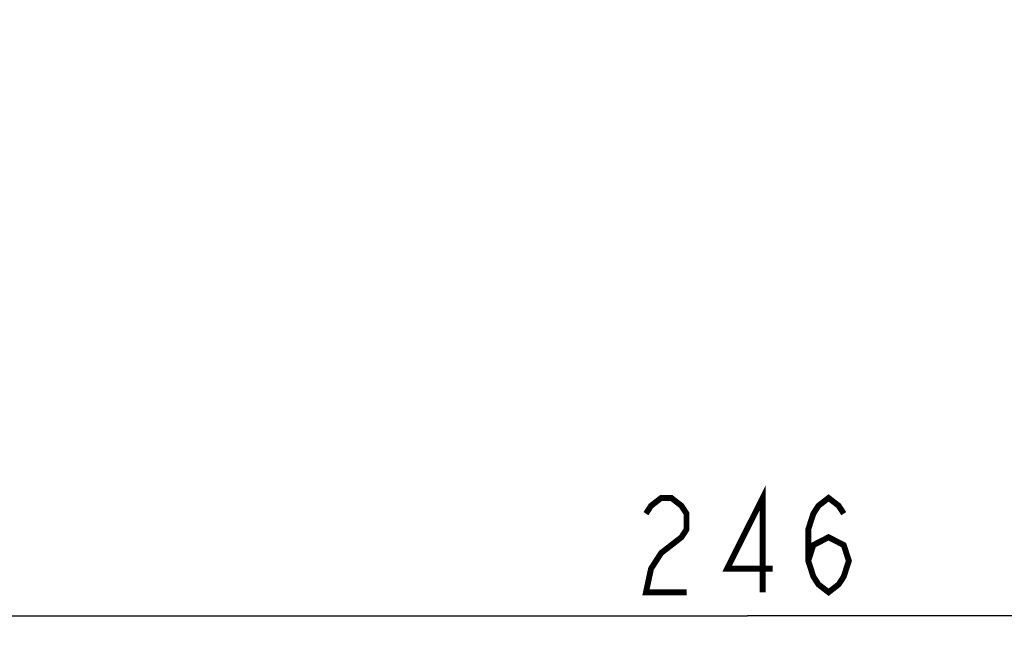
# Model space of a CAD drawing. Extents: x 0 to 420, y 0 to 297.
# Tile 50 of 86: x 148 to 181, y 132 to 153. Entities that reach past the tile are written whole.
import ezdxf

# ---------------------------------------------------------------- set-up
doc = ezdxf.new("R2010")
doc.units = 0
doc.header["$LTSCALE"] = 23.1
doc.layers.get('0').update_dxf_attribs({"linetype": 'CONTINUOUS'})
doc.layers.add('ALL_DIM', color=7, linetype='CONTINUOUS')
doc.dimstyles.get("Standard").update_dxf_attribs({"dimtxt": 2.5, "dimasz": 2.5, "dimexe": 1.25, "dimexo": 0.625, "dimtad": 1, "dimcen": 2.5, "dimazin": 3, "dimtfac": 1, "dimtmove": 0, "dimatfit": 3})

# ---------------------------------------------------------------- blocks, each defined once
blk = doc.blocks.new('_OPEN')
at = {"color": 0, "linetype": 'BYBLOCK'}
for p, q in [((0, 0), (-1, 0.25)), ((-1, -0.25), (0, 0)), ((-1, 0), (0, 0))]:
    blk.add_line(p, q, dxfattribs=at)
blk = doc.blocks.new('*D1')
at = {"layer": 'ALL_DIM', "color": 2, "linetype": 'CONTINUOUS'}
for p, q in [((141.538, 154.11), (141.538, 131.955)), ((203.038, 153.626), (203.038, 131.955)), ((141.538, 132.955), (172.288, 132.955)), ((203.038, 132.955), (172.288, 132.955))]:
    blk.add_line(p, q, dxfattribs=at)
at = {"layer": 'ALL_DIM', "color": 2, "linetype": 'CONTINUOUS', "xscale": 2, "yscale": 2, "zscale": 2, "rotation": 180}
blk.add_blockref('_OPEN', (141.538, 132.955), dxfattribs=at)
at = {"layer": 'ALL_DIM', "color": 2, "linetype": 'CONTINUOUS', "xscale": 2, "yscale": 2, "zscale": 2}
blk.add_blockref('_OPEN', (203.038, 132.955), dxfattribs=at)

msp = doc.modelspace()

# ---------------------------------------------------------------- linework, layer by layer
at = {"layer": 'ALL_DIM', "color": 2, "linetype": 'CONTINUOUS', "const_width": 0.2}
for points in [[(172.804, 133.755), (172.804, 136.955), (171.6, 134.555), (173.148, 134.555)], [(168.848, 136.422), (169.02, 136.688), (169.364, 136.955), (169.708, 136.955), (170.052, 136.688), (170.224, 136.422), (170.224, 135.888), (170.052, 135.622), (169.708, 135.355), (169.364, 135.088), (169.02, 134.555), (168.848, 133.755), (170.224, 133.755)], [(174.352, 134.822), (174.524, 135.355), (175.04, 135.622), (175.556, 135.355), (175.728, 134.822), (175.556, 134.288), (175.384, 134.022), (175.04, 133.755), (174.696, 134.022), (174.524, 134.288), (174.352, 134.822), (174.352, 135.888), (174.524, 136.422), (174.696, 136.688), (175.04, 136.955), (175.384, 136.688), (175.556, 136.422)]]:
    msp.add_lwpolyline(points, dxfattribs=at)

# ---------------------------------------------------------------- dimensions: what is measured, and where the dimension line sits
at = {"layer": 'ALL_DIM', "color": 2, "linetype": 'CONTINUOUS'}
dim = msp.add_linear_dim(base=(141.538, 132.955), p1=(203.038, 154.626), p2=(141.538, 155.11), angle=180, dimstyle='Standard', dxfattribs=at)
dim.commit()
dim.dimension.update_dxf_attribs({"geometry": '*D1', "text_midpoint": (168.16, 132.955), "dimtype": 128})

doc.saveas('drawing.dxf')
